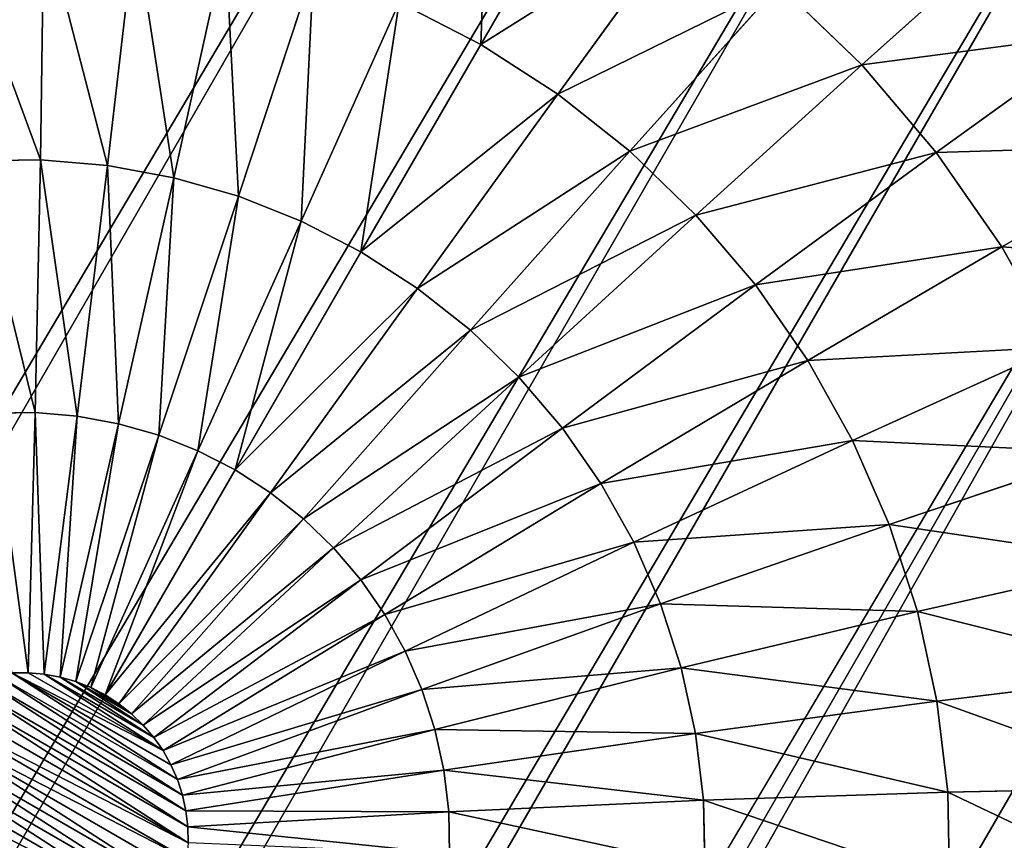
# Model space of a CAD drawing. Extents: x 34 to 1129, y -19 to 489.
# Tile 201 of 237: x 396.98 to 402.85, y 424.56 to 429.45. Entities that reach past the tile are written whole.
import ezdxf

# ---------------------------------------------------------------- set-up
doc = ezdxf.new("R2010")
doc.units = 0
doc.layers.get('0').update_dxf_attribs({"color": 13, "linetype": 'CONTINUOUS'})

# ---------------------------------------------------------------- blocks, each defined once
blk = doc.blocks.new('GROUP_6')
for p, q in [((9.115, 18.8143, 1.6077), (9.8981, 17.6423, 0.9134)), ((8.5638, 18.4055, 1.6077), (9.458, 17.3159, 0.9134)), ((0.9896, 17.9749, 12), (0.9896, 17.9749, 1118)), ((8.0554, 17.9446, 1.6077), (9.052, 16.948, 0.9134)), ((9.8981, 17.6423, 0.9134), (10.3681, 17.924, 0.9134)), ((9.458, 17.3159, 0.9134), (9.8981, 17.6423, 0.9134)), ((9.8981, 17.6423, 0.9134), (10.7249, 16.405, 0.4089)), ((7.5945, 17.4362, 1.6077), (8.6841, 16.542, 0.9134)), ((9.052, 16.948, 0.9134), (9.458, 17.3159, 0.9134)), ((9.458, 17.3159, 0.9134), (10.4021, 16.1656, 0.4089)), ((8.6841, 16.542, 0.9134), (9.052, 16.948, 0.9134)), ((9.052, 16.948, 0.9134), (10.1043, 15.8957, 0.4089)), ((5.6805, 16.9123, 2.4798), (6.8329, 16.2964, 1.6077)), ((6.8329, 16.2964, 1.6077), (7.1857, 16.885, 1.6077)), ((7.1857, 16.885, 1.6077), (8.3577, 16.1019, 0.9134)), ((0.5598, 16.7737, 12), (0.5598, 16.7737, 1118)), ((10.7249, 16.405, 0.4089), (11.0696, 16.6116, 0.4089)), ((8.3577, 16.1019, 0.9134), (8.6841, 16.542, 0.9134)), ((8.6841, 16.542, 0.9134), (9.8344, 15.5979, 0.4089)), ((10.4021, 16.1656, 0.4089), (10.7249, 16.405, 0.4089)), ((10.7249, 16.405, 0.4089), (11.5812, 15.1233, 0.1027)), ((6.5395, 15.676, 1.6077), (6.8329, 16.2964, 1.6077)), ((6.8329, 16.2964, 1.6077), (8.076, 15.6319, 0.9134)), ((5.3323, 16.1761, 2.4798), (6.5395, 15.676, 1.6077)), ((10.1043, 15.8957, 0.4089), (10.4021, 16.1656, 0.4089)), ((10.4021, 16.1656, 0.4089), (11.3799, 14.9741, 0.1027)), ((8.076, 15.6319, 0.9134), (8.3577, 16.1019, 0.9134)), ((8.3577, 16.1019, 0.9134), (9.595, 15.2751, 0.4089)), ((9.8344, 15.5979, 0.4089), (10.1043, 15.8957, 0.4089)), ((10.1043, 15.8957, 0.4089), (11.1942, 14.8058, 0.1027)), ((6.3083, 15.0299, 1.6077), (6.5395, 15.676, 1.6077)), ((6.5395, 15.676, 1.6077), (7.8417, 15.1366, 0.9134)), ((7.8417, 15.1366, 0.9134), (8.076, 15.6319, 0.9134)), ((8.076, 15.6319, 0.9134), (9.3884, 14.9304, 0.4089)), ((9.595, 15.2751, 0.4089), (9.8344, 15.5979, 0.4089)), ((9.8344, 15.5979, 0.4089), (11.0259, 14.6201, 0.1027)), ((0.2498, 15.5362, 12), (0.2498, 15.5362, 1118)), ((5.0579, 15.4092, 2.4798), (6.3083, 15.0299, 1.6077)), ((9.3884, 14.9304, 0.4089), (9.595, 15.2751, 0.4089)), ((9.595, 15.2751, 0.4089), (10.8767, 14.4188, 0.1027)), ((11.5812, 15.1233, 0.1027), (11.7962, 15.2522, 0.1027)), ((7.6571, 14.6207, 0.9134), (7.8417, 15.1366, 0.9134)), ((7.8417, 15.1366, 0.9134), (9.2166, 14.5671, 0.4089)), ((11.3799, 14.9741, 0.1027), (11.5812, 15.1233, 0.1027)), ((11.5812, 15.1233, 0.1027), (12.4525, 13.8194)), ((6.1416, 14.3642, 1.6077), (6.3083, 15.0299, 1.6077)), ((6.3083, 15.0299, 1.6077), (7.6571, 14.6207, 0.9134)), ((9.2166, 14.5671, 0.4089), (9.3884, 14.9304, 0.4089)), ((9.3884, 14.9304, 0.4089), (10.7478, 14.2038, 0.1027)), ((11.1942, 14.8058, 0.1027), (11.3799, 14.9741, 0.1027)), ((11.3799, 14.9741, 0.1027), (12.3748, 13.7618)), ((11.0259, 14.6201, 0.1027), (11.1942, 14.8058, 0.1027)), ((11.1942, 14.8058, 0.1027), (12.3031, 13.6969)), ((7.524, 14.0892, 0.9134), (7.6571, 14.6207, 0.9134)), ((7.6571, 14.6207, 0.9134), (9.0812, 14.1887, 0.4089)), ((10.8767, 14.4188, 0.1027), (11.0259, 14.6201, 0.1027)), ((11.0259, 14.6201, 0.1027), (12.2382, 13.6252)), ((9.0812, 14.1887, 0.4089), (9.2166, 14.5671, 0.4089)), ((9.2166, 14.5671, 0.4089), (10.6407, 13.9773, 0.1027)), ((10.7478, 14.2038, 0.1027), (10.8767, 14.4188, 0.1027)), ((10.8767, 14.4188, 0.1027), (12.1806, 13.5475)), ((6.1416, 14.3642, 1.6077), (7.524, 14.0892, 0.9134)), ((0.0626, 14.2742, 12), (0.0626, 14.2742, 1118)), ((8.9836, 13.7989, 0.4089), (9.0812, 14.1887, 0.4089)), ((9.0812, 14.1887, 0.4089), (10.5562, 13.7413, 0.1027)), ((10.6407, 13.9773, 0.1027), (10.7478, 14.2038, 0.1027)), ((10.7478, 14.2038, 0.1027), (12.1308, 13.4646)), ((7.4436, 13.5473, 0.9134), (7.524, 14.0892, 0.9134)), ((7.524, 14.0892, 0.9134), (8.9836, 13.7989, 0.4089)), ((10.5562, 13.7413, 0.1027), (10.6407, 13.9773, 0.1027)), ((10.6407, 13.9773, 0.1027), (12.0895, 13.3771)), ((12.5354, 13.8692), (12.4525, 13.8194)), ((12.4525, 13.8194), (12.3748, 13.7618)), ((8.9246, 13.4014, 0.4089), (8.9836, 13.7989, 0.4089)), ((8.9836, 13.7989, 0.4089), (10.4953, 13.4982, 0.1027)), ((12.3748, 13.7618), (12.3031, 13.6969)), ((10.4953, 13.4982, 0.1027), (10.5562, 13.7413, 0.1027)), ((10.5562, 13.7413, 0.1027), (12.0569, 13.2861)), ((12.3031, 13.6969), (12.2382, 13.6252)), ((6.0409, 13.6854, 1.6077), (7.4436, 13.5473, 0.9134)), ((12.2382, 13.6252), (12.1806, 13.5475)), ((7.4167, 13, 0.9134), (7.4436, 13.5473, 0.9134)), ((7.4436, 13.5473, 0.9134), (8.9246, 13.4014, 0.4089)), ((12.1806, 13.5475), (12.1308, 13.4646)), ((10.4586, 13.2503, 0.1027), (10.4953, 13.4982, 0.1027)), ((10.4953, 13.4982, 0.1027), (12.0334, 13.1923)), ((12.1308, 13.4646), (12.0895, 13.3771)), ((8.9049, 13, 0.4089), (8.9246, 13.4014, 0.4089)), ((8.9246, 13.4014, 0.4089), (10.4586, 13.2503, 0.1027)), ((12.0895, 13.3771), (12.0569, 13.2861)), ((12.0569, 13.2861), (12.0334, 13.1923)), ((10.4463, 13, 0.1027), (10.4586, 13.2503, 0.1027)), ((10.4586, 13.2503, 0.1027), (12.0192, 13.0966)), ((12.0334, 13.1923), (12.0192, 13.0966)), ((12.0192, 13.0966), (12.0145, 13)), ((0, 13, 12), (0, 13, 1118)), ((6.0072, 13, 1.6077), (7.4167, 13, 0.9134)), ((7.4436, 12.4527, 0.9134), (7.4167, 13, 0.9134)), ((7.4167, 13, 0.9134), (8.9049, 13, 0.4089)), ((8.9246, 12.5986, 0.4089), (8.9049, 13, 0.4089)), ((8.9049, 13, 0.4089), (10.4463, 13, 0.1027)), ((10.4586, 12.7497, 0.1027), (10.4463, 13, 0.1027)), ((10.4463, 13, 0.1027), (12.0145, 13)), ((12.0145, 13), (12.0192, 12.9034)), ((10.4586, 12.7497, 0.1027), (12.0192, 12.9034)), ((12.0192, 12.9034), (12.0334, 12.8077)), ((10.4953, 12.5018, 0.1027), (12.0334, 12.8077)), ((12.0334, 12.8077), (12.0569, 12.7139)), ((8.9246, 12.5986, 0.4089), (10.4586, 12.7497, 0.1027)), ((10.4953, 12.5018, 0.1027), (10.4586, 12.7497, 0.1027)), ((10.5562, 12.2587, 0.1027), (12.0569, 12.7139)), ((12.0569, 12.7139), (12.0895, 12.6229)), ((7.4436, 12.4527, 0.9134), (8.9246, 12.5986, 0.4089)), ((8.9836, 12.2011, 0.4089), (8.9246, 12.5986, 0.4089)), ((10.6407, 12.0227, 0.1027), (12.0895, 12.6229)), ((12.0895, 12.6229), (12.1308, 12.5354)), ((10.7478, 11.7962, 0.1027), (12.1308, 12.5354)), ((12.1308, 12.5354), (12.1806, 12.4525)), ((8.9836, 12.2011, 0.4089), (10.4953, 12.5018, 0.1027)), ((10.5562, 12.2587, 0.1027), (10.4953, 12.5018, 0.1027)), ((9.0812, 11.8113, 0.4089), (10.5562, 12.2587, 0.1027)), ((10.6407, 12.0227, 0.1027), (10.5562, 12.2587, 0.1027)), ((7.524, 11.9108, 0.9134), (8.9836, 12.2011, 0.4089)), ((9.0812, 11.8113, 0.4089), (8.9836, 12.2011, 0.4089)), ((9.2166, 11.4329, 0.4089), (10.6407, 12.0227, 0.1027)), ((10.7478, 11.7962, 0.1027), (10.6407, 12.0227, 0.1027)), ((7.6571, 11.3793, 0.9134), (9.0812, 11.8113, 0.4089)), ((9.2166, 11.4329, 0.4089), (9.0812, 11.8113, 0.4089)), ((9.3884, 11.0696, 0.4089), (10.7478, 11.7962, 0.1027)), ((10.8767, 11.5812, 0.1027), (10.7478, 11.7962, 0.1027)), ((0.0626, 11.7258, 12), (0.0626, 11.7258, 1118)), ((7.8417, 10.8634, 0.9134), (9.2166, 11.4329, 0.4089)), ((9.3884, 11.0696, 0.4089), (9.2166, 11.4329, 0.4089)), ((8.076, 10.3681, 0.9134), (9.3884, 11.0696, 0.4089)), ((9.595, 10.7249, 0.4089), (9.3884, 11.0696, 0.4089))]:
    blk.add_line(p, q)
mesh = blk.add_polyface()
corners = [(4.7529, 23.0491, 1118), (5.7776, 23.8091, 12), (4.7529, 23.0491, 12), (5.7776, 23.8091, 1118)]
mesh.append_faces([[corners[k] for k in face] for face in [(0, 1, 2), (1, 0, 3)]], dxfattribs={"vtx0": -1})
mesh = blk.add_polyface()
corners = [(3.8076, 22.1924, 12), (4.7529, 23.0491, 1118), (4.7529, 23.0491, 12), (3.8076, 22.1924, 1118)]
mesh.append_faces([[corners[k] for k in face] for face in [(0, 1, 2), (1, 0, 3)]], dxfattribs={"vtx0": -1})
mesh = blk.add_polyface()
corners = [(2.9509, 21.2471, 1118), (3.8076, 22.1924, 12), (2.9509, 21.2471, 12), (3.8076, 22.1924, 1118)]
mesh.append_faces([[corners[k] for k in face] for face in [(0, 1, 2), (1, 0, 3)]], dxfattribs={"vtx0": -1})
mesh = blk.add_polyface()
corners = [(2.1909, 20.2224, 1118), (2.9509, 21.2471, 12), (2.1909, 20.2224, 12), (2.9509, 21.2471, 1118)]
mesh.append_faces([[corners[k] for k in face] for face in [(0, 1, 2), (1, 0, 3)]], dxfattribs={"vtx0": -1})
mesh = blk.add_polyface()
corners = [(1.535, 19.1282, 1118), (2.1909, 20.2224, 12), (1.535, 19.1282, 12), (2.1909, 20.2224, 1118)]
mesh.append_faces([[corners[k] for k in face] for face in [(0, 1, 2), (1, 0, 3)]], dxfattribs={"vtx0": -1})
mesh = blk.add_polyface()
corners = [(9.7036, 19.1671, 1.6077), (9.8981, 17.6423, 0.9134), (9.115, 18.8143, 1.6077), (10.3681, 17.924, 0.9134)]
mesh.append_faces([[corners[k] for k in face] for face in [(0, 1, 2), (1, 0, 3)]], dxfattribs={"vtx0": -1})
mesh = blk.add_polyface()
corners = [(0.9896, 17.9749, 1118), (1.535, 19.1282, 12), (0.9896, 17.9749, 12), (1.535, 19.1282, 1118)]
mesh.append_faces([[corners[k] for k in face] for face in [(0, 1, 2), (1, 0, 3)]], dxfattribs={"vtx0": -1})
mesh = blk.add_polyface()
corners = [(9.115, 18.8143, 1.6077), (9.458, 17.3159, 0.9134), (8.5638, 18.4055, 1.6077), (9.8981, 17.6423, 0.9134)]
mesh.append_faces([[corners[k] for k in face] for face in [(0, 1, 2), (1, 0, 3)]], dxfattribs={"vtx0": -1})
mesh = blk.add_polyface()
corners = [(8.5638, 18.4055, 1.6077), (9.052, 16.948, 0.9134), (8.0554, 17.9446, 1.6077), (9.458, 17.3159, 0.9134)]
mesh.append_faces([[corners[k] for k in face] for face in [(0, 1, 2), (1, 0, 3)]], dxfattribs={"vtx0": -1})
mesh = blk.add_polyface()
corners = [(0.9896, 17.9749, 1118), (0.5598, 16.7737, 12), (0.5598, 16.7737, 1118), (0.9896, 17.9749, 12)]
mesh.append_faces([[corners[k] for k in face] for face in [(0, 1, 2), (1, 0, 3)]], dxfattribs={"vtx0": -1})
mesh = blk.add_polyface()
corners = [(8.0554, 17.9446, 1.6077), (8.6841, 16.542, 0.9134), (7.5945, 17.4362, 1.6077), (9.052, 16.948, 0.9134)]
mesh.append_faces([[corners[k] for k in face] for face in [(0, 1, 2), (1, 0, 3)]], dxfattribs={"vtx0": -1})
mesh = blk.add_polyface()
corners = [(10.3681, 17.924, 0.9134), (10.7249, 16.405, 0.4089), (9.8981, 17.6423, 0.9134), (11.0696, 16.6116, 0.4089)]
mesh.append_faces([[corners[k] for k in face] for face in [(0, 1, 2), (1, 0, 3)]], dxfattribs={"vtx0": -1})
mesh = blk.add_polyface()
corners = [(9.8981, 17.6423, 0.9134), (10.4021, 16.1656, 0.4089), (9.458, 17.3159, 0.9134), (10.7249, 16.405, 0.4089)]
mesh.append_faces([[corners[k] for k in face] for face in [(0, 1, 2), (1, 0, 3)]], dxfattribs={"vtx0": -1})
mesh = blk.add_polyface()
corners = [(6.0992, 17.6109, 2.4798), (6.8329, 16.2964, 1.6077), (5.6805, 16.9123, 2.4798), (7.1857, 16.885, 1.6077)]
mesh.append_faces([[corners[k] for k in face] for face in [(0, 1, 2), (1, 0, 3)]], dxfattribs={"vtx0": -1})
mesh = blk.add_polyface()
corners = [(7.5945, 17.4362, 1.6077), (8.3577, 16.1019, 0.9134), (7.1857, 16.885, 1.6077), (8.6841, 16.542, 0.9134)]
mesh.append_faces([[corners[k] for k in face] for face in [(0, 1, 2), (1, 0, 3)]], dxfattribs={"vtx0": -1})
mesh = blk.add_polyface()
corners = [(9.458, 17.3159, 0.9134), (10.1043, 15.8957, 0.4089), (9.052, 16.948, 0.9134), (10.4021, 16.1656, 0.4089)]
mesh.append_faces([[corners[k] for k in face] for face in [(0, 1, 2), (1, 0, 3)]], dxfattribs={"vtx0": -1})
mesh = blk.add_polyface()
corners = [(9.052, 16.948, 0.9134), (9.8344, 15.5979, 0.4089), (8.6841, 16.542, 0.9134), (10.1043, 15.8957, 0.4089)]
mesh.append_faces([[corners[k] for k in face] for face in [(0, 1, 2), (1, 0, 3)]], dxfattribs={"vtx0": -1})
mesh = blk.add_polyface()
corners = [(5.6805, 16.9123, 2.4798), (6.5395, 15.676, 1.6077), (5.3323, 16.1761, 2.4798), (6.8329, 16.2964, 1.6077)]
mesh.append_faces([[corners[k] for k in face] for face in [(0, 1, 2), (1, 0, 3)]], dxfattribs={"vtx0": -1})
mesh = blk.add_polyface()
corners = [(7.1857, 16.885, 1.6077), (8.076, 15.6319, 0.9134), (6.8329, 16.2964, 1.6077), (8.3577, 16.1019, 0.9134)]
mesh.append_faces([[corners[k] for k in face] for face in [(0, 1, 2), (1, 0, 3)]], dxfattribs={"vtx0": -1})
mesh = blk.add_polyface()
corners = [(0.2498, 15.5362, 1118), (0.5598, 16.7737, 12), (0.2498, 15.5362, 12), (0.5598, 16.7737, 1118)]
mesh.append_faces([[corners[k] for k in face] for face in [(0, 1, 2), (1, 0, 3)]], dxfattribs={"vtx0": -1})
mesh = blk.add_polyface()
corners = [(11.0696, 16.6116, 0.4089), (11.5812, 15.1233, 0.1027), (10.7249, 16.405, 0.4089), (11.7962, 15.2522, 0.1027)]
mesh.append_faces([[corners[k] for k in face] for face in [(0, 1, 2), (1, 0, 3)]], dxfattribs={"vtx0": -1})
mesh = blk.add_polyface()
corners = [(8.6841, 16.542, 0.9134), (9.595, 15.2751, 0.4089), (8.3577, 16.1019, 0.9134), (9.8344, 15.5979, 0.4089)]
mesh.append_faces([[corners[k] for k in face] for face in [(0, 1, 2), (1, 0, 3)]], dxfattribs={"vtx0": -1})
mesh = blk.add_polyface()
corners = [(10.7249, 16.405, 0.4089), (11.3799, 14.9741, 0.1027), (10.4021, 16.1656, 0.4089), (11.5812, 15.1233, 0.1027)]
mesh.append_faces([[corners[k] for k in face] for face in [(0, 1, 2), (1, 0, 3)]], dxfattribs={"vtx0": -1})
mesh = blk.add_polyface()
corners = [(6.8329, 16.2964, 1.6077), (7.8417, 15.1366, 0.9134), (6.5395, 15.676, 1.6077), (8.076, 15.6319, 0.9134)]
mesh.append_faces([[corners[k] for k in face] for face in [(0, 1, 2), (1, 0, 3)]], dxfattribs={"vtx0": -1})
mesh = blk.add_polyface()
corners = [(5.3323, 16.1761, 2.4798), (6.3083, 15.0299, 1.6077), (5.0579, 15.4092, 2.4798), (6.5395, 15.676, 1.6077)]
mesh.append_faces([[corners[k] for k in face] for face in [(0, 1, 2), (1, 0, 3)]], dxfattribs={"vtx0": -1})
mesh = blk.add_polyface()
corners = [(10.4021, 16.1656, 0.4089), (11.1942, 14.8058, 0.1027), (10.1043, 15.8957, 0.4089), (11.3799, 14.9741, 0.1027)]
mesh.append_faces([[corners[k] for k in face] for face in [(0, 1, 2), (1, 0, 3)]], dxfattribs={"vtx0": -1})
mesh = blk.add_polyface()
corners = [(8.3577, 16.1019, 0.9134), (9.3884, 14.9304, 0.4089), (8.076, 15.6319, 0.9134), (9.595, 15.2751, 0.4089)]
mesh.append_faces([[corners[k] for k in face] for face in [(0, 1, 2), (1, 0, 3)]], dxfattribs={"vtx0": -1})
mesh = blk.add_polyface()
corners = [(10.1043, 15.8957, 0.4089), (11.0259, 14.6201, 0.1027), (9.8344, 15.5979, 0.4089), (11.1942, 14.8058, 0.1027)]
mesh.append_faces([[corners[k] for k in face] for face in [(0, 1, 2), (1, 0, 3)]], dxfattribs={"vtx0": -1})
mesh = blk.add_polyface()
corners = [(6.5395, 15.676, 1.6077), (7.6571, 14.6207, 0.9134), (6.3083, 15.0299, 1.6077), (7.8417, 15.1366, 0.9134)]
mesh.append_faces([[corners[k] for k in face] for face in [(0, 1, 2), (1, 0, 3)]], dxfattribs={"vtx0": -1})
mesh = blk.add_polyface()
corners = [(8.076, 15.6319, 0.9134), (9.2166, 14.5671, 0.4089), (7.8417, 15.1366, 0.9134), (9.3884, 14.9304, 0.4089)]
mesh.append_faces([[corners[k] for k in face] for face in [(0, 1, 2), (1, 0, 3)]], dxfattribs={"vtx0": -1})
mesh = blk.add_polyface()
corners = [(9.8344, 15.5979, 0.4089), (10.8767, 14.4188, 0.1027), (9.595, 15.2751, 0.4089), (11.0259, 14.6201, 0.1027)]
mesh.append_faces([[corners[k] for k in face] for face in [(0, 1, 2), (1, 0, 3)]], dxfattribs={"vtx0": -1})
mesh = blk.add_polyface()
corners = [(0.0626, 14.2742, 1118), (0.2498, 15.5362, 12), (0.0626, 14.2742, 12), (0.2498, 15.5362, 1118)]
mesh.append_faces([[corners[k] for k in face] for face in [(0, 1, 2), (1, 0, 3)]], dxfattribs={"vtx0": -1})
mesh = blk.add_polyface()
corners = [(5.0579, 15.4092, 2.4798), (6.1416, 14.3642, 1.6077), (4.86, 14.6191, 2.4798), (6.3083, 15.0299, 1.6077)]
mesh.append_faces([[corners[k] for k in face] for face in [(0, 1, 2), (1, 0, 3)]], dxfattribs={"vtx0": -1})
mesh = blk.add_polyface()
corners = [(9.595, 15.2751, 0.4089), (10.7478, 14.2038, 0.1027), (9.3884, 14.9304, 0.4089), (10.8767, 14.4188, 0.1027)]
mesh.append_faces([[corners[k] for k in face] for face in [(0, 1, 2), (1, 0, 3)]], dxfattribs={"vtx0": -1})
mesh = blk.add_polyface()
corners = [(11.7962, 15.2522, 0.1027), (12.4525, 13.8194), (11.5812, 15.1233, 0.1027), (12.5354, 13.8692)]
mesh.append_faces([[corners[k] for k in face] for face in [(0, 1, 2), (1, 0, 3)]], dxfattribs={"vtx0": -1})
mesh = blk.add_polyface()
corners = [(7.8417, 15.1366, 0.9134), (9.0812, 14.1887, 0.4089), (7.6571, 14.6207, 0.9134), (9.2166, 14.5671, 0.4089)]
mesh.append_faces([[corners[k] for k in face] for face in [(0, 1, 2), (1, 0, 3)]], dxfattribs={"vtx0": -1})
mesh = blk.add_polyface()
corners = [(11.5812, 15.1233, 0.1027), (12.3748, 13.7618), (11.3799, 14.9741, 0.1027), (12.4525, 13.8194)]
mesh.append_faces([[corners[k] for k in face] for face in [(0, 1, 2), (1, 0, 3)]], dxfattribs={"vtx0": -1})
mesh = blk.add_polyface()
corners = [(6.3083, 15.0299, 1.6077), (7.524, 14.0892, 0.9134), (6.1416, 14.3642, 1.6077), (7.6571, 14.6207, 0.9134)]
mesh.append_faces([[corners[k] for k in face] for face in [(0, 1, 2), (1, 0, 3)]], dxfattribs={"vtx0": -1})
mesh = blk.add_polyface()
corners = [(9.3884, 14.9304, 0.4089), (10.6407, 13.9773, 0.1027), (9.2166, 14.5671, 0.4089), (10.7478, 14.2038, 0.1027)]
mesh.append_faces([[corners[k] for k in face] for face in [(0, 1, 2), (1, 0, 3)]], dxfattribs={"vtx0": -1})
mesh = blk.add_polyface()
corners = [(11.3799, 14.9741, 0.1027), (12.3031, 13.6969), (11.1942, 14.8058, 0.1027), (12.3748, 13.7618)]
mesh.append_faces([[corners[k] for k in face] for face in [(0, 1, 2), (1, 0, 3)]], dxfattribs={"vtx0": -1})
mesh = blk.add_polyface()
corners = [(11.1942, 14.8058, 0.1027), (12.2382, 13.6252), (11.0259, 14.6201, 0.1027), (12.3031, 13.6969)]
mesh.append_faces([[corners[k] for k in face] for face in [(0, 1, 2), (1, 0, 3)]], dxfattribs={"vtx0": -1})
mesh = blk.add_polyface()
corners = [(7.6571, 14.6207, 0.9134), (8.9836, 13.7989, 0.4089), (7.524, 14.0892, 0.9134), (9.0812, 14.1887, 0.4089)]
mesh.append_faces([[corners[k] for k in face] for face in [(0, 1, 2), (1, 0, 3)]], dxfattribs={"vtx0": -1})
mesh = blk.add_polyface()
corners = [(11.0259, 14.6201, 0.1027), (12.1806, 13.5475), (10.8767, 14.4188, 0.1027), (12.2382, 13.6252)]
mesh.append_faces([[corners[k] for k in face] for face in [(0, 1, 2), (1, 0, 3)]], dxfattribs={"vtx0": -1})
mesh = blk.add_polyface()
corners = [(9.2166, 14.5671, 0.4089), (10.5562, 13.7413, 0.1027), (9.0812, 14.1887, 0.4089), (10.6407, 13.9773, 0.1027)]
mesh.append_faces([[corners[k] for k in face] for face in [(0, 1, 2), (1, 0, 3)]], dxfattribs={"vtx0": -1})
mesh = blk.add_polyface()
corners = [(10.8767, 14.4188, 0.1027), (12.1308, 13.4646), (10.7478, 14.2038, 0.1027), (12.1806, 13.5475)]
mesh.append_faces([[corners[k] for k in face] for face in [(0, 1, 2), (1, 0, 3)]], dxfattribs={"vtx0": -1})
mesh = blk.add_polyface()
corners = [(6.1416, 14.3642, 1.6077), (7.4436, 13.5473, 0.9134), (6.0409, 13.6854, 1.6077), (7.524, 14.0892, 0.9134)]
mesh.append_faces([[corners[k] for k in face] for face in [(0, 1, 2), (1, 0, 3)]], dxfattribs={"vtx0": -1})
mesh = blk.add_polyface()
corners = [(0, 13, 1118), (0.0626, 14.2742, 12), (0, 13, 12), (0.0626, 14.2742, 1118)]
mesh.append_faces([[corners[k] for k in face] for face in [(0, 1, 2), (1, 0, 3)]], dxfattribs={"vtx0": -1})
mesh = blk.add_polyface()
corners = [(9.0812, 14.1887, 0.4089), (10.4953, 13.4982, 0.1027), (8.9836, 13.7989, 0.4089), (10.5562, 13.7413, 0.1027)]
mesh.append_faces([[corners[k] for k in face] for face in [(0, 1, 2), (1, 0, 3)]], dxfattribs={"vtx0": -1})
mesh = blk.add_polyface()
corners = [(10.7478, 14.2038, 0.1027), (12.0895, 13.3771), (10.6407, 13.9773, 0.1027), (12.1308, 13.4646)]
mesh.append_faces([[corners[k] for k in face] for face in [(0, 1, 2), (1, 0, 3)]], dxfattribs={"vtx0": -1})
mesh = blk.add_polyface()
corners = [(7.524, 14.0892, 0.9134), (8.9246, 13.4014, 0.4089), (7.4436, 13.5473, 0.9134), (8.9836, 13.7989, 0.4089)]
mesh.append_faces([[corners[k] for k in face] for face in [(0, 1, 2), (1, 0, 3)]], dxfattribs={"vtx0": -1})
mesh = blk.add_polyface()
corners = [(12.0192, 13.0966), (12.0192, 12.9034), (12.0145, 13), (12.0334, 13.1923), (12.0334, 12.8077), (12.0569, 13.2861), (12.0569, 12.7139), (12.0895, 13.3771), (12.0895, 12.6229), (12.1308, 13.4646), (12.1308, 12.5354), (12.1806, 12.4525), (12.1806, 13.5475), (12.2382, 13.6252), (12.2382, 12.3748), (12.3031, 13.6969), (12.3031, 12.3031), (12.3748, 13.7618), (12.3748, 12.2382), (12.4525, 13.8194), (12.4525, 12.1806), (12.5354, 13.8692), (12.5354, 12.1308), (12.6229, 12.0895), (12.6229, 13.9105), (12.7139, 12.0569), (12.7139, 13.9431), (12.8077, 13.9666), (12.8077, 12.0334), (12.9034, 13.9808), (12.9034, 12.0192), (13, 13.9855), (13, 12.0145), (13.0966, 12.0192), (13.0966, 13.9808), (13.1923, 12.0334), (13.1923, 13.9666), (13.2861, 13.9431), (13.2861, 12.0569), (13.3771, 13.9105), (13.3771, 12.0895), (13.4646, 13.8692), (13.4646, 12.1308), (13.5475, 13.8194), (13.5475, 12.1806), (13.6252, 13.7618), (13.6252, 12.2382), (13.6969, 13.6969), (13.6969, 12.3031), (13.7618, 12.3748), (13.7618, 13.6252), (13.8194, 13.5475), (13.8194, 12.4525), (13.8692, 12.5354), (13.8692, 13.4646), (13.9105, 13.3771), (13.9105, 12.6229), (13.9431, 13.2861), (13.9431, 12.7139), (13.9666, 13.1923), (13.9666, 12.8077), (13.9808, 13.0966), (13.9808, 12.9034), (13.9855, 13)]
mesh.append_faces([[corners[k] for k in face] for face in [(0, 1, 2), (62, 61, 63)]], dxfattribs={"vtx0": -1})
mesh.append_faces([[corners[k] for k in face] for face in [(1, 3, 4), (4, 5, 6), (6, 7, 8), (8, 9, 10), (10, 9, 11), (11, 13, 14), (14, 15, 16), (16, 17, 18), (18, 19, 20), (20, 21, 22), (22, 21, 23), (23, 24, 25), (25, 27, 28), (28, 29, 30), (30, 31, 32), (32, 31, 33), (33, 34, 35), (35, 37, 38), (38, 39, 40), (40, 41, 42), (42, 43, 44), (44, 45, 46), (46, 47, 48), (48, 47, 49), (49, 51, 52), (52, 51, 53), (53, 55, 56), (56, 57, 58), (58, 59, 60), (60, 61, 62)]], dxfattribs={"vtx0": -1, "vtx1": -1})
mesh.append_faces([[corners[k] for k in face] for face in [(1, 0, 3), (4, 3, 5), (6, 5, 7), (8, 7, 9), (11, 9, 12), (11, 12, 13), (14, 13, 15), (16, 15, 17), (18, 17, 19), (20, 19, 21), (23, 21, 24), (25, 24, 26), (25, 26, 27), (28, 27, 29), (30, 29, 31), (33, 31, 34), (35, 34, 36), (35, 36, 37), (38, 37, 39), (40, 39, 41), (42, 41, 43), (44, 43, 45), (46, 45, 47), (49, 47, 50), (49, 50, 51), (53, 51, 54), (53, 54, 55), (56, 55, 57), (58, 57, 59), (60, 59, 61)]], dxfattribs={"vtx0": -1, "vtx2": -1})
mesh = blk.add_polyface()
corners = [(10.6407, 13.9773, 0.1027), (12.0569, 13.2861), (10.5562, 13.7413, 0.1027), (12.0895, 13.3771)]
mesh.append_faces([[corners[k] for k in face] for face in [(0, 1, 2), (1, 0, 3)]], dxfattribs={"vtx0": -1})
mesh = blk.add_polyface()
corners = [(8.9836, 13.7989, 0.4089), (10.4586, 13.2503, 0.1027), (8.9246, 13.4014, 0.4089), (10.4953, 13.4982, 0.1027)]
mesh.append_faces([[corners[k] for k in face] for face in [(0, 1, 2), (1, 0, 3)]], dxfattribs={"vtx0": -1})
mesh = blk.add_polyface()
corners = [(10.5562, 13.7413, 0.1027), (12.0334, 13.1923), (10.4953, 13.4982, 0.1027), (12.0569, 13.2861)]
mesh.append_faces([[corners[k] for k in face] for face in [(0, 1, 2), (1, 0, 3)]], dxfattribs={"vtx0": -1})
mesh = blk.add_polyface()
corners = [(6.0409, 13.6854, 1.6077), (7.4167, 13, 0.9134), (6.0072, 13, 1.6077), (7.4436, 13.5473, 0.9134)]
mesh.append_faces([[corners[k] for k in face] for face in [(0, 1, 2), (1, 0, 3)]], dxfattribs={"vtx0": -1})
mesh = blk.add_polyface()
corners = [(7.4436, 13.5473, 0.9134), (8.9049, 13, 0.4089), (7.4167, 13, 0.9134), (8.9246, 13.4014, 0.4089)]
mesh.append_faces([[corners[k] for k in face] for face in [(0, 1, 2), (1, 0, 3)]], dxfattribs={"vtx0": -1})
mesh = blk.add_polyface()
corners = [(10.4953, 13.4982, 0.1027), (12.0192, 13.0966), (10.4586, 13.2503, 0.1027), (12.0334, 13.1923)]
mesh.append_faces([[corners[k] for k in face] for face in [(0, 1, 2), (1, 0, 3)]], dxfattribs={"vtx0": -1})
mesh = blk.add_polyface()
corners = [(8.9246, 13.4014, 0.4089), (10.4463, 13, 0.1027), (8.9049, 13, 0.4089), (10.4586, 13.2503, 0.1027)]
mesh.append_faces([[corners[k] for k in face] for face in [(0, 1, 2), (1, 0, 3)]], dxfattribs={"vtx0": -1})
mesh = blk.add_polyface()
corners = [(10.4586, 13.2503, 0.1027), (12.0145, 13), (10.4463, 13, 0.1027), (12.0192, 13.0966)]
mesh.append_faces([[corners[k] for k in face] for face in [(0, 1, 2), (1, 0, 3)]], dxfattribs={"vtx0": -1})
mesh = blk.add_polyface()
corners = [(0.0626, 11.7258, 1118), (0, 13, 12), (0.0626, 11.7258, 12), (0, 13, 1118)]
mesh.append_faces([[corners[k] for k in face] for face in [(0, 1, 2), (1, 0, 3)]], dxfattribs={"vtx0": -1})
mesh = blk.add_polyface()
corners = [(7.4167, 13, 0.9134), (6.0409, 12.3146, 1.6077), (6.0072, 13, 1.6077), (7.4436, 12.4527, 0.9134)]
mesh.append_faces([[corners[k] for k in face] for face in [(0, 1, 2), (1, 0, 3)]], dxfattribs={"vtx0": -1})
mesh = blk.add_polyface()
corners = [(8.9049, 13, 0.4089), (7.4436, 12.4527, 0.9134), (7.4167, 13, 0.9134), (8.9246, 12.5986, 0.4089)]
mesh.append_faces([[corners[k] for k in face] for face in [(0, 1, 2), (1, 0, 3)]], dxfattribs={"vtx0": -1})
mesh = blk.add_polyface()
corners = [(10.4463, 13, 0.1027), (8.9246, 12.5986, 0.4089), (8.9049, 13, 0.4089), (10.4586, 12.7497, 0.1027)]
mesh.append_faces([[corners[k] for k in face] for face in [(0, 1, 2), (1, 0, 3)]], dxfattribs={"vtx0": -1})
mesh = blk.add_polyface()
corners = [(12.0145, 13), (10.4586, 12.7497, 0.1027), (10.4463, 13, 0.1027), (12.0192, 12.9034)]
mesh.append_faces([[corners[k] for k in face] for face in [(0, 1, 2), (1, 0, 3)]], dxfattribs={"vtx0": -1})
mesh = blk.add_polyface()
corners = [(12.0192, 12.9034), (10.4953, 12.5018, 0.1027), (10.4586, 12.7497, 0.1027), (12.0334, 12.8077)]
mesh.append_faces([[corners[k] for k in face] for face in [(0, 1, 2), (1, 0, 3)]], dxfattribs={"vtx0": -1})
mesh = blk.add_polyface()
corners = [(12.0334, 12.8077), (10.5562, 12.2587, 0.1027), (10.4953, 12.5018, 0.1027), (12.0569, 12.7139)]
mesh.append_faces([[corners[k] for k in face] for face in [(0, 1, 2), (1, 0, 3)]], dxfattribs={"vtx0": -1})
mesh = blk.add_polyface()
corners = [(10.4586, 12.7497, 0.1027), (8.9836, 12.2011, 0.4089), (8.9246, 12.5986, 0.4089), (10.4953, 12.5018, 0.1027)]
mesh.append_faces([[corners[k] for k in face] for face in [(0, 1, 2), (1, 0, 3)]], dxfattribs={"vtx0": -1})
mesh = blk.add_polyface()
corners = [(12.0569, 12.7139), (10.6407, 12.0227, 0.1027), (10.5562, 12.2587, 0.1027), (12.0895, 12.6229)]
mesh.append_faces([[corners[k] for k in face] for face in [(0, 1, 2), (1, 0, 3)]], dxfattribs={"vtx0": -1})
mesh = blk.add_polyface()
corners = [(8.9246, 12.5986, 0.4089), (7.524, 11.9108, 0.9134), (7.4436, 12.4527, 0.9134), (8.9836, 12.2011, 0.4089)]
mesh.append_faces([[corners[k] for k in face] for face in [(0, 1, 2), (1, 0, 3)]], dxfattribs={"vtx0": -1})
mesh = blk.add_polyface()
corners = [(12.0895, 12.6229), (10.7478, 11.7962, 0.1027), (10.6407, 12.0227, 0.1027), (12.1308, 12.5354)]
mesh.append_faces([[corners[k] for k in face] for face in [(0, 1, 2), (1, 0, 3)]], dxfattribs={"vtx0": -1})
mesh = blk.add_polyface()
corners = [(12.1308, 12.5354), (10.8767, 11.5812, 0.1027), (10.7478, 11.7962, 0.1027), (12.1806, 12.4525)]
mesh.append_faces([[corners[k] for k in face] for face in [(0, 1, 2), (1, 0, 3)]], dxfattribs={"vtx0": -1})
mesh = blk.add_polyface()
corners = [(10.4953, 12.5018, 0.1027), (9.0812, 11.8113, 0.4089), (8.9836, 12.2011, 0.4089), (10.5562, 12.2587, 0.1027)]
mesh.append_faces([[corners[k] for k in face] for face in [(0, 1, 2), (1, 0, 3)]], dxfattribs={"vtx0": -1})
mesh = blk.add_polyface()
corners = [(10.5562, 12.2587, 0.1027), (9.2166, 11.4329, 0.4089), (9.0812, 11.8113, 0.4089), (10.6407, 12.0227, 0.1027)]
mesh.append_faces([[corners[k] for k in face] for face in [(0, 1, 2), (1, 0, 3)]], dxfattribs={"vtx0": -1})
mesh = blk.add_polyface()
corners = [(8.9836, 12.2011, 0.4089), (7.6571, 11.3793, 0.9134), (7.524, 11.9108, 0.9134), (9.0812, 11.8113, 0.4089)]
mesh.append_faces([[corners[k] for k in face] for face in [(0, 1, 2), (1, 0, 3)]], dxfattribs={"vtx0": -1})
mesh = blk.add_polyface()
corners = [(10.6407, 12.0227, 0.1027), (9.3884, 11.0696, 0.4089), (9.2166, 11.4329, 0.4089), (10.7478, 11.7962, 0.1027)]
mesh.append_faces([[corners[k] for k in face] for face in [(0, 1, 2), (1, 0, 3)]], dxfattribs={"vtx0": -1})
mesh = blk.add_polyface()
corners = [(9.0812, 11.8113, 0.4089), (7.8417, 10.8634, 0.9134), (7.6571, 11.3793, 0.9134), (9.2166, 11.4329, 0.4089)]
mesh.append_faces([[corners[k] for k in face] for face in [(0, 1, 2), (1, 0, 3)]], dxfattribs={"vtx0": -1})
mesh = blk.add_polyface()
corners = [(10.7478, 11.7962, 0.1027), (9.595, 10.7249, 0.4089), (9.3884, 11.0696, 0.4089), (10.8767, 11.5812, 0.1027)]
mesh.append_faces([[corners[k] for k in face] for face in [(0, 1, 2), (1, 0, 3)]], dxfattribs={"vtx0": -1})
mesh = blk.add_polyface()
corners = [(0.2498, 10.4638, 1118), (0.0626, 11.7258, 12), (0.2498, 10.4638, 12), (0.0626, 11.7258, 1118)]
mesh.append_faces([[corners[k] for k in face] for face in [(0, 1, 2), (1, 0, 3)]], dxfattribs={"vtx0": -1})
mesh = blk.add_polyface()
corners = [(9.2166, 11.4329, 0.4089), (8.076, 10.3681, 0.9134), (7.8417, 10.8634, 0.9134), (9.3884, 11.0696, 0.4089)]
mesh.append_faces([[corners[k] for k in face] for face in [(0, 1, 2), (1, 0, 3)]], dxfattribs={"vtx0": -1})
mesh = blk.add_polyface()
corners = [(9.3884, 11.0696, 0.4089), (8.3577, 9.8981, 0.9134), (8.076, 10.3681, 0.9134), (9.595, 10.7249, 0.4089)]
mesh.append_faces([[corners[k] for k in face] for face in [(0, 1, 2), (1, 0, 3)]], dxfattribs={"vtx0": -1})
mesh = blk.add_polyface()
corners = [(0.2498, 10.4638, 1118), (0.5598, 9.2263, 12), (0.5598, 9.2263, 1118), (0.2498, 10.4638, 12)]
mesh.append_faces([[corners[k] for k in face] for face in [(0, 1, 2), (1, 0, 3)]], dxfattribs={"vtx0": -1})
mesh = blk.add_polyface()
corners = [(0.9896, 8.0251, 1118), (0.5598, 9.2263, 12), (0.9896, 8.0251, 12), (0.5598, 9.2263, 1118)]
mesh.append_faces([[corners[k] for k in face] for face in [(0, 1, 2), (1, 0, 3)]], dxfattribs={"vtx0": -1})
mesh = blk.add_polyface()
corners = [(1.535, 6.8718, 1118), (0.9896, 8.0251, 12), (1.535, 6.8718, 12), (0.9896, 8.0251, 1118)]
mesh.append_faces([[corners[k] for k in face] for face in [(0, 1, 2), (1, 0, 3)]], dxfattribs={"vtx0": -1})
blk = doc.blocks.new('COMPONENT_1')
blk.add_blockref('GROUP_6', (0, 0))
blk = doc.blocks.new('GROUP_14')
for centre in [(249.9691, 249.9691, 5), (249.9691, 249.9691)]:
    blk.add_circle(centre, 250)
blk = doc.blocks.new('GROUP_17')
for p in [(0, 0), (0, 0, 325)]:
    blk.add_blockref('GROUP_14', p)
blk = doc.blocks.new('GROUP_24')
blk.add_blockref('GROUP_17', (0, 0))
blk = doc.blocks.new('GROUP_21')
blk.add_blockref('GROUP_24', (0, 0, 1384.5828))
at = {"extrusion": (-0.051396, -0.089021, 0.994703), "rotation": 270}
blk.add_blockref('COMPONENT_1', (79.0077, 569.3619, -57.3332), dxfattribs=at)

msp = doc.modelspace()

# ---------------------------------------------------------------- block references
msp.add_blockref('GROUP_21', (37.6656, -13.7981, -11.8361))

doc.saveas('drawing.dxf')
